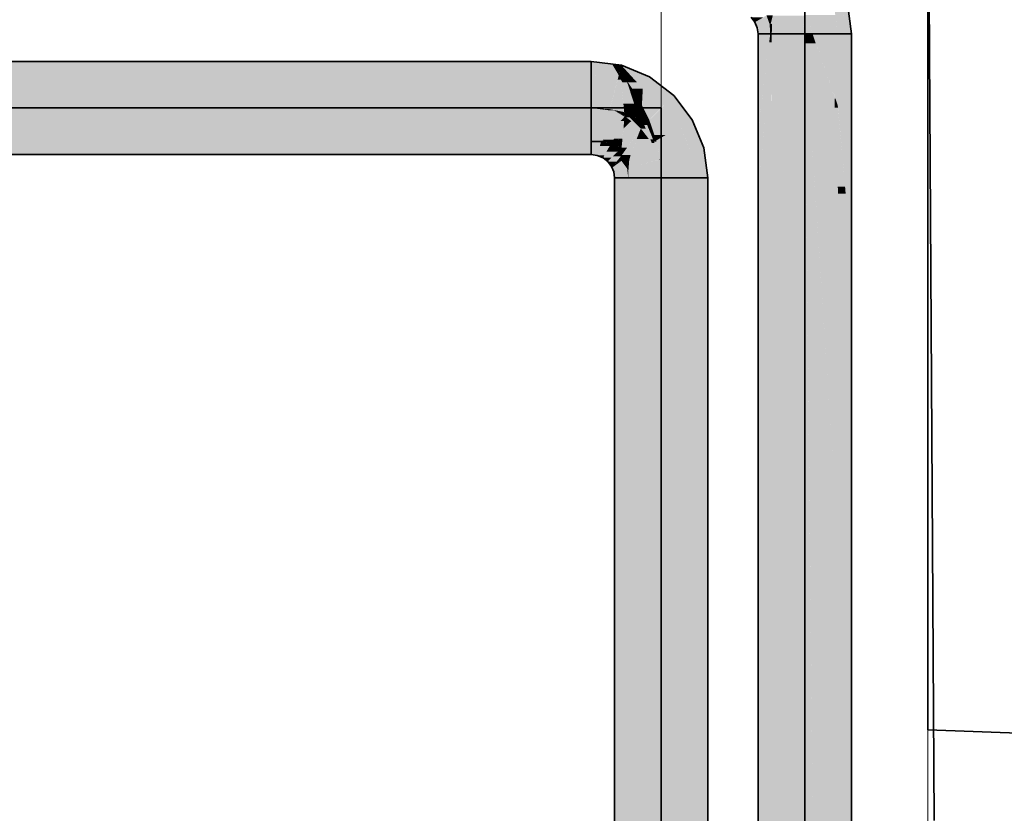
# Model space of a CAD drawing. Extents: x -133 to 627, y -127 to 467.
# Tile 238 of 256: x 324 to 335, y 356 to 366. Entities that reach past the tile are written whole.
import ezdxf

# ---------------------------------------------------------------- set-up
doc = ezdxf.new("R2010")
doc.units = 0
doc.layers.get('0').update_dxf_attribs({"lineweight": 35})
doc.layers.add('0-Shading', color=7, linetype='Continuous', lineweight=35)
doc.layers.add('5_OG-BESTAND', color=7, linetype='Continuous', lineweight=25)
for name, color, linetype, lineweight, true_color in [('A_Aussenwand', 3, 'Continuous', 35, 0x00ff00), ('H_Ruecklauf', 5, 'Continuous', 35, 0x0000ff), ('H_Ruecklauf_Beschriftung', 5, 'Continuous', 18, 0x0000ff), ('H_Vorlauf', 1, 'Continuous', 35, 0xff0000)]:
    doc.layers.add(name, color=color, linetype=linetype, lineweight=lineweight, true_color=true_color)

# ---------------------------------------------------------------- blocks, each defined once
blk = doc.blocks.new('Shading-A06HSSFQNL', base_point=(330.89, 189.228))
at = {"layer": '0-Shading', "color": 174, "true_color": 0x0000b0}
for points in [[(294.751, 365.103), (330.509, 365.103), (294.751, 365.264)], [(330.509, 365.103), (294.751, 365.264), (330.509, 365.264)], [(294.751, 364.164), (330.509, 364.164), (294.751, 364.325)], [(330.509, 364.164), (294.751, 364.325), (330.509, 364.325)], [(330.784, 342.541), (330.945, 342.541), (330.784, 363.889)], [(330.945, 342.541), (330.784, 363.889), (330.945, 363.889)], [(331.723, 342.541), (331.884, 342.541), (331.723, 363.889)], [(331.884, 342.541), (331.723, 363.889), (331.884, 363.889)]]:
    blk.add_solid(points, dxfattribs=at)
at = {"layer": '0-Shading', "color": 174, "true_color": 0x0000af}
for points in [[(330.754, 365.232), (330.509, 365.232), (330.509, 365.264)], [(330.509, 365.103), (330.754, 365.232), (330.509, 365.232)], [(330.831, 365.103), (330.509, 365.103), (330.754, 365.232)], [(330.865, 365.217), (330.763, 365.217), (330.754, 365.232)], [(330.832, 365.101), (330.865, 365.217), (330.763, 365.217)], [(330.834, 365.101), (330.832, 365.101), (330.865, 365.217)], [(330.861, 365.1), (330.834, 365.1), (330.865, 365.217)], [(330.991, 365.078), (330.86, 365.078), (330.865, 365.217)], [(331.197, 365.08), (330.99, 365.08), (330.865, 365.217)], [(330.54, 365.099), (330.831, 365.103), (330.509, 365.103)], [(330.833, 365.099), (330.54, 365.099), (330.831, 365.103)], [(330.823, 365.061), (330.833, 365.099), (330.54, 365.099)], [(330.852, 365.061), (330.823, 365.061), (330.833, 365.099)], [(330.858, 365.047), (330.852, 365.061), (330.823, 365.061)], [(330.834, 365.1), (330.834, 365.101), (330.832, 365.101)], [(330.834, 365.1), (330.833, 365.1), (330.832, 365.101)], [(330.836, 365.099), (330.833, 365.099), (330.834, 365.1)], [(330.833, 365.099), (330.834, 365.1), (330.833, 365.1)], [(330.843, 365.078), (330.836, 365.099), (330.833, 365.099)], [(330.86, 365.078), (330.861, 365.1), (330.834, 365.1)], [(330.86, 365.078), (330.843, 365.078), (330.836, 365.099)], [(330.858, 365.047), (330.86, 365.078), (330.843, 365.078)], [(330.896, 365.047), (330.858, 365.047), (330.86, 365.078)], [(330.931, 365.017), (330.896, 365.047), (330.858, 365.047)], [(330.931, 365.017), (330.991, 365.078), (330.86, 365.078)], [(331.047, 365.017), (330.931, 365.017), (330.991, 365.078)], [(331.116, 364.94), (331.047, 365.017), (330.931, 365.017)], [(331.116, 364.94), (331.197, 365.08), (330.99, 365.08)], [(331.379, 364.94), (331.116, 364.94), (331.197, 365.08)], [(331.219, 364.861), (331.379, 364.94), (331.116, 364.94)], [(331.482, 364.861), (331.219, 364.861), (331.379, 364.94)], [(331.368, 364.747), (331.482, 364.861), (331.219, 364.861)], [(331.569, 364.747), (331.368, 364.747), (331.482, 364.861)], [(331.499, 364.576), (331.569, 364.747), (331.368, 364.747)], [(331.7, 364.576), (331.499, 364.576), (331.569, 364.747)], [(331.561, 364.496), (331.7, 364.576), (331.499, 364.576)], [(331.733, 364.496), (331.561, 364.496), (331.7, 364.576)], [(331.665, 364.245), (331.733, 364.496), (331.561, 364.496)], [(331.837, 364.245), (331.665, 364.245), (331.733, 364.496)], [(330.622, 364.31), (330.509, 364.31), (330.509, 364.325)], [(330.583, 364.164), (330.509, 364.164), (330.622, 364.31)], [(330.509, 364.164), (330.622, 364.31), (330.509, 364.31)], [(330.727, 364.267), (330.61, 364.267), (330.622, 364.31)], [(330.663, 364.155), (330.58, 364.155), (330.727, 364.267)], [(330.58, 364.155), (330.727, 364.267), (330.61, 364.267)], [(330.747, 364.127), (330.647, 364.127), (330.818, 364.197)], [(330.647, 364.127), (330.818, 364.197), (330.687, 364.197)], [(330.818, 364.197), (330.687, 364.197), (330.727, 364.267)], [(330.858, 364.144), (330.764, 364.144), (330.818, 364.197)], [(331.682, 364.203), (331.837, 364.245), (331.665, 364.245)], [(331.682, 364.203), (331.843, 364.203), (331.837, 364.245)], [(331.723, 363.889), (331.884, 363.889), (331.682, 364.203)], [(331.884, 363.889), (331.682, 364.203), (331.843, 364.203)], [(330.58, 364.155), (330.583, 364.164), (330.509, 364.164)], [(330.647, 364.127), (330.663, 364.155), (330.58, 364.155)], [(330.704, 364.083), (330.747, 364.127), (330.647, 364.127)], [(330.809, 364.083), (330.704, 364.083), (330.858, 364.144)], [(330.704, 364.083), (330.858, 364.144), (330.764, 364.144)], [(330.735, 364.042), (330.809, 364.083), (330.704, 364.083)], [(330.775, 364.042), (330.735, 364.042), (330.809, 364.083)], [(330.924, 364.01), (330.754, 364.01), (330.864, 364.09)], [(330.775, 364.042), (330.862, 364.093), (330.816, 364.093)], [(330.798, 364.042), (330.775, 364.042), (330.864, 364.09)], [(330.775, 364.042), (330.864, 364.09), (330.858, 364.09)], [(330.862, 364.093), (330.816, 364.093), (330.832, 364.112)], [(330.883, 364.112), (330.832, 364.112), (330.858, 364.144)], [(330.84, 364.107), (330.883, 364.112), (330.832, 364.112)], [(330.887, 364.107), (330.84, 364.107), (330.883, 364.112)], [(330.862, 364.093), (330.887, 364.107), (330.84, 364.107)], [(330.864, 364.09), (330.858, 364.09), (330.862, 364.093)], [(330.868, 364.093), (330.862, 364.093), (330.887, 364.107)], [(330.864, 364.09), (330.868, 364.093), (330.862, 364.093)], [(330.894, 364.09), (330.864, 364.09), (330.887, 364.107)], [(330.93, 364.002), (330.894, 364.09), (330.864, 364.09)], [(330.931, 364.002), (330.93, 364.002), (330.894, 364.09)], [(330.747, 364.026), (330.775, 364.042), (330.735, 364.042)], [(330.765, 364.026), (330.747, 364.026), (330.775, 364.042)], [(330.754, 364.01), (330.765, 364.026), (330.747, 364.026)], [(330.754, 364.01), (330.798, 364.042), (330.775, 364.042)], [(330.758, 364.002), (330.924, 364.01), (330.754, 364.01)], [(330.93, 364.002), (330.758, 364.002), (330.924, 364.01)], [(330.775, 363.96), (330.93, 364.002), (330.758, 364.002)], [(330.775, 363.96), (330.936, 363.96), (330.931, 364.002)], [(330.784, 363.889), (330.945, 363.889), (330.775, 363.96)], [(330.945, 363.889), (330.775, 363.96), (330.936, 363.96)], [(330.93, 364.002), (330.931, 364.002), (330.93, 364.002)]]:
    blk.add_solid(points, dxfattribs=at)
at = {"layer": '0-Shading', "color": 5, "true_color": 0x0000f5}
for points in [[(294.751, 364.714), (330.509, 364.714), (294.751, 365.103)], [(330.509, 364.714), (294.751, 365.103), (330.509, 365.103)], [(330.823, 365.061), (330.509, 365.061), (330.509, 365.103)], [(330.73, 364.714), (330.509, 364.714), (330.823, 365.061)], [(330.509, 364.714), (330.823, 365.061), (330.509, 365.061)], [(330.893, 364.7), (330.727, 364.7), (330.858, 365.047)], [(330.727, 364.7), (330.858, 365.047), (330.82, 365.047)], [(330.858, 365.047), (330.82, 365.047), (330.823, 365.061)], [(331.015, 364.765), (330.887, 364.765), (330.858, 365.047)], [(330.931, 365.017), (330.875, 365.017), (330.858, 365.047)], [(331.015, 364.765), (330.931, 365.017), (330.875, 365.017)], [(330.945, 365.011), (330.933, 365.011), (330.931, 365.017)], [(330.956, 364.943), (330.945, 365.011), (330.933, 365.011)], [(331.116, 364.94), (330.993, 364.94), (330.945, 365.011)], [(330.991, 364.943), (330.956, 364.943), (330.945, 365.011)], [(330.989, 364.842), (330.991, 364.943), (330.956, 364.943)], [(331.059, 364.842), (330.989, 364.842), (330.991, 364.943)], [(331.059, 364.842), (331.116, 364.94), (330.993, 364.94)], [(331.111, 364.842), (331.059, 364.842), (331.116, 364.94)], [(331.368, 364.747), (331.106, 364.747), (331.116, 364.94)], [(331.015, 364.765), (331.059, 364.842), (330.989, 364.842)], [(331.026, 364.765), (331.015, 364.765), (331.02, 364.774)], [(331.069, 364.774), (331.02, 364.774), (331.059, 364.842)], [(331.084, 364.664), (331.069, 364.774), (331.02, 364.774)], [(331.106, 364.747), (331.111, 364.842), (331.059, 364.842)], [(331.106, 364.747), (331.072, 364.747), (331.059, 364.842)], [(294.751, 364.325), (330.509, 364.325), (294.751, 364.714)], [(330.509, 364.325), (294.751, 364.714), (330.509, 364.714)], [(330.727, 364.7), (330.73, 364.714), (330.509, 364.714)], [(330.653, 364.704), (330.581, 364.704), (330.509, 364.714)], [(330.723, 364.686), (330.509, 364.686), (330.509, 364.714)], [(330.627, 364.328), (330.509, 364.328), (330.723, 364.686)], [(330.509, 364.328), (330.723, 364.686), (330.509, 364.686)], [(330.723, 364.686), (330.653, 364.704), (330.581, 364.704)], [(330.727, 364.7), (330.671, 364.7), (330.653, 364.704)], [(330.723, 364.686), (330.727, 364.7), (330.671, 364.7)], [(330.902, 364.612), (330.703, 364.612), (330.723, 364.686)], [(330.779, 364.686), (330.723, 364.686), (330.77, 364.691)], [(330.723, 364.686), (330.77, 364.691), (330.724, 364.691)], [(330.902, 364.612), (330.779, 364.686), (330.723, 364.686)], [(330.77, 364.691), (330.724, 364.691), (330.727, 364.7)], [(330.896, 364.666), (330.893, 364.7), (330.727, 364.7)], [(330.896, 364.666), (330.814, 364.666), (330.77, 364.691)], [(330.901, 364.615), (330.896, 364.615), (330.77, 364.691)], [(330.901, 364.615), (330.896, 364.666), (330.814, 364.666)], [(331.014, 364.764), (330.887, 364.764), (331.015, 364.765)], [(330.887, 364.764), (331.015, 364.765), (330.887, 364.765)], [(330.968, 364.683), (331.014, 364.764), (330.887, 364.764)], [(330.968, 364.683), (330.895, 364.683), (330.887, 364.764)], [(330.897, 364.659), (330.968, 364.683), (330.895, 364.683)], [(330.954, 364.659), (330.897, 364.659), (330.968, 364.683)], [(330.936, 364.629), (330.954, 364.659), (330.897, 364.659)], [(330.936, 364.629), (330.9, 364.629), (330.897, 364.659)], [(331.009, 364.629), (330.936, 364.629), (330.968, 364.683)], [(331.037, 364.683), (330.968, 364.683), (331.015, 364.765)], [(331.073, 364.546), (331.037, 364.683), (330.968, 364.683)], [(331.062, 364.653), (331.044, 364.653), (331.015, 364.765)], [(331.057, 364.664), (331.026, 364.765), (331.015, 364.765)], [(331.084, 364.664), (331.057, 364.664), (331.026, 364.765)], [(331.097, 364.57), (331.062, 364.653), (331.044, 364.653)], [(331.097, 364.57), (331.066, 364.57), (331.044, 364.653)], [(331.097, 364.57), (331.084, 364.664), (331.057, 364.664)], [(331.084, 364.664), (331.106, 364.747), (331.072, 364.747)], [(331.102, 364.664), (331.084, 364.664), (331.106, 364.747)], [(331.1, 364.636), (331.102, 364.664), (331.084, 364.664)], [(331.1, 364.636), (331.088, 364.636), (331.084, 364.664)], [(331.161, 364.636), (331.1, 364.636), (331.106, 364.747)], [(331.193, 364.572), (331.367, 364.747), (331.106, 364.747)], [(331.367, 364.747), (331.106, 364.747), (331.368, 364.747)], [(331.106, 364.747), (331.368, 364.747), (331.106, 364.747)], [(331.31, 364.572), (331.193, 364.572), (331.368, 364.747)], [(331.561, 364.496), (331.285, 364.496), (331.368, 364.747)], [(330.64, 364.329), (330.627, 364.329), (330.902, 364.612)], [(330.627, 364.329), (330.902, 364.612), (330.703, 364.612)], [(330.769, 364.339), (330.649, 364.339), (330.896, 364.559)], [(330.649, 364.339), (330.896, 364.559), (330.852, 364.559)], [(330.876, 364.353), (330.777, 364.353), (330.896, 364.559)], [(330.896, 364.559), (330.852, 364.559), (330.902, 364.612)], [(331.093, 364.472), (330.888, 364.472), (330.98, 364.559)], [(330.888, 364.472), (330.98, 364.559), (330.896, 364.559)], [(330.902, 364.612), (330.901, 364.615), (330.896, 364.615)], [(330.98, 364.559), (330.896, 364.559), (330.922, 364.603)], [(330.896, 364.559), (330.922, 364.603), (330.901, 364.603)], [(330.901, 364.615), (330.936, 364.629), (330.9, 364.629)], [(330.929, 364.615), (330.901, 364.615), (330.936, 364.629)], [(330.922, 364.603), (330.929, 364.615), (330.901, 364.615)], [(330.907, 364.612), (330.902, 364.612), (330.901, 364.615)], [(330.922, 364.603), (330.901, 364.603), (330.902, 364.612)], [(330.922, 364.603), (330.907, 364.612), (330.902, 364.612)], [(330.962, 364.603), (330.922, 364.603), (330.936, 364.629)], [(331.092, 364.473), (330.962, 364.603), (330.922, 364.603)], [(331.019, 364.546), (331.009, 364.629), (330.936, 364.629)], [(331.092, 364.473), (331.092, 364.473), (330.962, 364.603)], [(331.073, 364.546), (331.019, 364.546), (331.009, 364.629)], [(331.092, 364.473), (331.073, 364.546), (331.019, 364.546)], [(331.092, 364.473), (331.097, 364.57), (331.066, 364.57)], [(331.097, 364.57), (331.1, 364.636), (331.088, 364.636)], [(331.133, 364.513), (331.094, 364.513), (331.097, 364.57)], [(331.138, 364.57), (331.097, 364.57), (331.1, 364.636)], [(331.118, 364.537), (331.138, 364.57), (331.097, 364.57)], [(331.137, 364.572), (331.161, 364.636), (331.1, 364.636)], [(331.157, 364.537), (331.118, 364.537), (331.138, 364.57)], [(331.133, 364.513), (331.157, 364.537), (331.118, 364.537)], [(331.167, 364.513), (331.133, 364.513), (331.157, 364.537)], [(331.193, 364.572), (331.137, 364.572), (331.161, 364.636)], [(331.157, 364.537), (331.193, 364.572), (331.137, 364.572)], [(331.205, 364.537), (331.157, 364.537), (331.193, 364.572)], [(331.216, 364.396), (331.205, 364.537), (331.157, 364.537)], [(331.253, 364.396), (331.31, 364.572), (331.193, 364.572)], [(331.253, 364.396), (331.216, 364.396), (331.205, 364.537)], [(330.931, 364.246), (330.866, 364.246), (331.093, 364.472)], [(330.866, 364.246), (331.093, 364.472), (330.888, 364.472)], [(330.972, 364.158), (330.869, 364.158), (331.091, 364.469)], [(331.188, 364.348), (331.044, 364.348), (331.095, 364.469)], [(331.044, 364.348), (331.095, 364.469), (331.091, 364.469)], [(331.095, 364.469), (331.091, 364.469), (331.093, 364.472)], [(331.093, 364.473), (331.092, 364.473), (331.133, 364.513)], [(331.092, 364.473), (331.133, 364.513), (331.094, 364.513)], [(331.093, 364.472), (331.093, 364.473), (331.092, 364.473)], [(331.092, 364.473), (331.092, 364.473), (331.092, 364.473)], [(331.151, 364.472), (331.093, 364.472), (331.133, 364.513)], [(331.222, 364.303), (331.151, 364.472), (331.093, 364.472)], [(331.204, 364.346), (331.167, 364.513), (331.133, 364.513)], [(331.236, 364.346), (331.204, 364.346), (331.167, 364.513)], [(331.388, 364.396), (331.253, 364.396), (331.561, 364.496)], [(331.253, 364.396), (331.561, 364.496), (331.285, 364.496)], [(331.629, 364.331), (331.275, 364.331), (331.561, 364.496)], [(330.509, 364.325), (330.627, 364.328), (330.509, 364.328)], [(330.591, 364.325), (330.509, 364.325), (330.587, 364.327)], [(330.622, 364.31), (330.591, 364.325), (330.509, 364.325)], [(330.627, 364.327), (330.587, 364.327), (330.627, 364.328)], [(330.622, 364.31), (330.627, 364.327), (330.587, 364.327)], [(330.676, 364.31), (330.622, 364.31), (330.654, 364.329)], [(330.622, 364.31), (330.654, 364.329), (330.64, 364.329)], [(330.622, 364.31), (330.639, 364.328), (330.627, 364.328)], [(330.727, 364.267), (330.676, 364.31), (330.622, 364.31)], [(330.627, 364.328), (330.64, 364.329), (330.627, 364.329)], [(330.639, 364.328), (330.627, 364.328), (330.64, 364.329)], [(330.64, 364.329), (330.769, 364.339), (330.649, 364.339)], [(330.654, 364.329), (330.64, 364.329), (330.653, 364.33)], [(330.725, 364.33), (330.653, 364.33), (330.725, 364.336)], [(330.727, 364.267), (330.725, 364.33), (330.653, 364.33)], [(330.767, 364.336), (330.725, 364.336), (330.769, 364.339)], [(330.747, 364.3), (330.767, 364.336), (330.725, 364.336)], [(330.747, 364.3), (330.726, 364.3), (330.725, 364.336)], [(330.81, 364.3), (330.747, 364.3), (330.769, 364.339)], [(330.769, 364.339), (330.876, 364.353), (330.777, 364.353)], [(330.811, 364.339), (330.769, 364.339), (330.809, 364.344)], [(330.828, 364.283), (330.811, 364.339), (330.769, 364.339)], [(330.876, 364.344), (330.809, 364.344), (330.876, 364.353)], [(330.828, 364.283), (330.876, 364.344), (330.809, 364.344)], [(330.87, 364.283), (330.828, 364.283), (330.876, 364.344)], [(331.284, 364.156), (330.971, 364.156), (331.224, 364.301)], [(330.971, 364.156), (331.224, 364.301), (331.027, 364.301)], [(331.222, 364.303), (331.027, 364.303), (331.044, 364.348)], [(331.224, 364.301), (331.027, 364.301), (331.222, 364.303)], [(331.027, 364.301), (331.222, 364.303), (331.027, 364.303)], [(331.222, 364.303), (331.188, 364.348), (331.044, 364.348)], [(331.222, 364.303), (331.236, 364.346), (331.204, 364.346)], [(331.236, 364.346), (331.253, 364.396), (331.216, 364.396)], [(331.227, 364.303), (331.222, 364.303), (331.249, 364.316)], [(331.222, 364.303), (331.249, 364.316), (331.226, 364.316)], [(331.224, 364.301), (331.227, 364.303), (331.222, 364.303)], [(331.253, 364.301), (331.224, 364.301), (331.249, 364.316)], [(331.306, 364.102), (331.253, 364.301), (331.224, 364.301)], [(331.249, 364.316), (331.226, 364.316), (331.236, 364.346)], [(331.27, 364.346), (331.236, 364.346), (331.253, 364.396)], [(331.243, 364.331), (331.27, 364.346), (331.236, 364.346)], [(331.275, 364.331), (331.243, 364.331), (331.27, 364.346)], [(331.249, 364.316), (331.275, 364.331), (331.243, 364.331)], [(331.278, 364.316), (331.249, 364.316), (331.275, 364.331)], [(331.305, 364.106), (331.278, 364.316), (331.249, 364.316)], [(331.275, 364.331), (331.388, 364.396), (331.253, 364.396)], [(331.301, 364.203), (331.629, 364.331), (331.275, 364.331)], [(331.32, 364.106), (331.305, 364.106), (331.278, 364.316)], [(331.682, 364.203), (331.301, 364.203), (331.629, 364.331)], [(330.727, 364.267), (330.747, 364.3), (330.726, 364.3)], [(330.77, 364.267), (330.727, 364.267), (330.747, 364.3)], [(330.818, 364.197), (330.77, 364.267), (330.727, 364.267)], [(330.759, 364.283), (330.81, 364.3), (330.747, 364.3)], [(330.828, 364.283), (330.759, 364.283), (330.81, 364.3)], [(330.818, 364.197), (330.828, 364.283), (330.759, 364.283)], [(330.855, 364.197), (330.818, 364.197), (330.845, 364.225)], [(330.818, 364.197), (330.845, 364.225), (330.821, 364.225)], [(330.831, 364.18), (330.855, 364.197), (330.818, 364.197)], [(330.845, 364.225), (330.821, 364.225), (330.828, 364.283)], [(330.866, 364.246), (330.87, 364.283), (330.828, 364.283)], [(330.866, 364.246), (330.839, 364.246), (330.828, 364.283)], [(330.861, 364.18), (330.831, 364.18), (330.855, 364.197)], [(330.845, 364.225), (330.866, 364.246), (330.839, 364.246)], [(330.865, 364.225), (330.845, 364.225), (330.866, 364.246)], [(330.861, 364.18), (330.865, 364.225), (330.845, 364.225)], [(330.884, 364.18), (330.861, 364.18), (330.931, 364.246)], [(330.861, 364.18), (330.931, 364.246), (330.866, 364.246)], [(331.32, 364.106), (331.682, 364.203), (331.301, 364.203)], [(331.32, 364.106), (331.695, 364.106), (331.682, 364.203)], [(330.858, 364.144), (330.861, 364.18), (330.831, 364.18)], [(330.858, 364.144), (330.869, 364.158), (330.86, 364.158)], [(330.874, 364.144), (330.858, 364.144), (330.869, 364.158)], [(330.887, 364.107), (330.874, 364.144), (330.858, 364.144)], [(330.869, 364.158), (330.86, 364.158), (330.861, 364.18)], [(330.869, 364.158), (330.884, 364.18), (330.861, 364.18)], [(330.87, 364.156), (330.972, 364.158), (330.869, 364.158)], [(330.971, 364.156), (330.87, 364.156), (330.972, 364.158)], [(330.887, 364.107), (330.971, 364.156), (330.87, 364.156)], [(330.959, 364.107), (330.887, 364.107), (330.971, 364.156)], [(330.93, 364.002), (330.959, 364.107), (330.887, 364.107)], [(330.931, 364.002), (330.93, 364.002), (330.959, 364.107)], [(330.949, 364.007), (330.932, 364.007), (330.956, 364.096)], [(330.949, 364.007), (331.319, 364.007), (331.306, 364.102)], [(330.949, 364.007), (331.281, 364.096), (330.956, 364.096)], [(331.281, 364.096), (330.956, 364.096), (331.306, 364.102)], [(330.956, 364.096), (331.306, 364.102), (330.957, 364.102)], [(331.306, 364.102), (330.957, 364.102), (330.971, 364.156)], [(331.306, 364.102), (331.284, 364.156), (330.971, 364.156)], [(331.306, 364.102), (331.32, 364.106), (331.305, 364.106)], [(331.32, 364.102), (331.306, 364.102), (331.32, 364.106)], [(331.334, 363.889), (331.32, 364.102), (331.306, 364.102)], [(331.334, 363.889), (331.723, 363.889), (331.32, 364.106)], [(331.723, 363.889), (331.32, 364.106), (331.695, 364.106)], [(330.931, 364.002), (330.931, 364.002), (330.93, 364.002)], [(330.931, 364.002), (330.949, 364.007), (330.932, 364.007)], [(330.948, 364.002), (330.931, 364.002), (330.949, 364.007)], [(330.945, 363.889), (330.948, 364.002), (330.931, 364.002)], [(330.945, 363.889), (331.334, 363.889), (330.949, 364.007)], [(331.334, 363.889), (330.949, 364.007), (331.319, 364.007)], [(330.945, 342.541), (331.334, 342.541), (330.945, 363.889)], [(331.334, 342.541), (330.945, 363.889), (331.334, 363.889)], [(331.334, 342.541), (331.723, 342.541), (331.334, 363.889)], [(331.723, 342.541), (331.334, 363.889), (331.723, 363.889)]]:
    blk.add_solid(points, dxfattribs=at)
blk = doc.blocks.new('Shading-A06HSSFSNL', base_point=(333.171, 168.83))
at = {"layer": '0-Shading', "color": 14, "true_color": 0xaf0000}
for points in [[(333.508, 365.589), (333.576, 365.589), (333.468, 365.929)], [(333.576, 365.589), (333.468, 365.929), (333.531, 365.929)], [(333.415, 365.589), (333.508, 365.589), (333.373, 365.903)], [(333.508, 365.589), (333.373, 365.903), (333.471, 365.903)], [(332.439, 365.726), (332.538, 365.783), (332.395, 365.783)], [(332.603, 365.726), (332.439, 365.726), (332.575, 365.805)], [(332.45, 365.699), (332.603, 365.726), (332.439, 365.726)], [(332.613, 365.699), (332.45, 365.699), (332.603, 365.726)], [(332.466, 365.66), (332.613, 365.699), (332.45, 365.699)], [(332.466, 365.66), (332.614, 365.66), (332.613, 365.699)], [(332.611, 365.727), (332.603, 365.727), (332.575, 365.805)], [(332.622, 365.702), (332.579, 365.805), (332.575, 365.805)], [(332.61, 365.717), (332.606, 365.717), (332.603, 365.727)], [(332.622, 365.702), (332.611, 365.727), (332.603, 365.727)], [(332.612, 365.7), (332.61, 365.717), (332.606, 365.717)], [(332.616, 365.7), (332.612, 365.7), (332.61, 365.717)], [(332.622, 365.702), (332.616, 365.702), (332.61, 365.717)], [(332.622, 365.702), (332.622, 365.702), (332.611, 365.727)], [(332.613, 365.699), (332.616, 365.7), (332.612, 365.7)], [(332.613, 365.699), (332.616, 365.699), (332.616, 365.7)], [(332.616, 365.589), (332.619, 365.589), (332.613, 365.699)], [(332.619, 365.589), (332.613, 365.699), (332.616, 365.699)], [(332.616, 365.7), (332.622, 365.702), (332.616, 365.702)], [(332.616, 365.7), (332.622, 365.7), (332.622, 365.702)], [(332.619, 365.589), (332.631, 365.589), (332.616, 365.7)], [(332.631, 365.589), (332.616, 365.7), (332.622, 365.7)], [(332.631, 365.589), (332.637, 365.589), (332.622, 365.702)], [(332.622, 365.702), (332.622, 365.702), (332.622, 365.702)], [(332.476, 365.589), (332.616, 365.589), (332.466, 365.66)], [(332.616, 365.589), (332.466, 365.66), (332.614, 365.66)]]:
    blk.add_solid(points, dxfattribs=at)
at = {"layer": '0-Shading', "color": 1, "true_color": 0xf50000}
for points in [[(333.127, 365.589), (333.415, 365.589), (333.034, 365.812)], [(333.415, 365.589), (333.034, 365.812), (333.385, 365.812)], [(332.622, 365.702), (332.65, 365.807), (332.578, 365.807)], [(332.623, 365.702), (332.622, 365.702), (332.65, 365.807)], [(332.64, 365.702), (332.622, 365.702), (332.64, 365.707)], [(332.637, 365.589), (332.64, 365.702), (332.622, 365.702)], [(332.622, 365.702), (332.623, 365.702), (332.622, 365.702)], [(332.623, 365.702), (332.998, 365.802), (332.649, 365.802)], [(332.637, 365.589), (333.026, 365.589), (332.64, 365.707)], [(332.64, 365.707), (333.01, 365.707), (332.998, 365.802)], [(333.026, 365.589), (332.64, 365.707), (333.01, 365.707)], [(333.026, 365.589), (333.127, 365.589), (332.998, 365.802)], [(333.127, 365.589), (332.998, 365.802), (333.038, 365.802)], [(332.637, 327.161), (333.026, 327.161), (332.637, 365.589)], [(333.026, 327.161), (332.637, 365.589), (333.026, 365.589)], [(333.077, 365.477), (333.033, 365.477), (333.026, 365.589)], [(333.077, 365.477), (333.055, 365.589), (333.026, 365.589)], [(333.026, 327.161), (333.415, 327.161), (333.026, 365.589)], [(333.383, 360.162), (333.081, 360.162), (333.026, 365.589)], [(333.077, 365.477), (333.117, 365.589), (333.055, 365.589)], [(333.155, 365.477), (333.077, 365.477), (333.117, 365.589)], [(333.378, 364.823), (333.127, 365.589), (333.117, 365.589)], [(333.415, 364.745), (333.415, 365.589), (333.127, 365.589)], [(333.388, 364.823), (333.378, 364.823), (333.127, 365.589)], [(333.133, 363.965), (333.077, 365.477), (333.033, 365.477)], [(333.378, 364.823), (333.208, 364.823), (333.077, 365.477)], [(333.378, 364.823), (333.155, 365.477), (333.077, 365.477)], [(333.379, 363.965), (333.133, 363.965), (333.077, 365.477)], [(333.379, 363.965), (333.378, 364.823), (333.208, 364.823)], [(333.415, 364.745), (333.405, 364.745), (333.378, 364.823)], [(333.415, 364.745), (333.388, 364.823), (333.378, 364.823)], [(333.415, 364.717), (333.379, 364.717), (333.378, 364.823)], [(333.415, 363.965), (333.379, 363.965), (333.415, 364.717)], [(333.379, 363.965), (333.415, 364.717), (333.379, 364.717)], [(333.415, 364.717), (333.415, 364.745), (333.405, 364.745)], [(333.383, 360.162), (333.379, 363.965), (333.133, 363.965)], [(333.415, 363.788), (333.415, 363.965), (333.379, 363.965)], [(333.415, 363.788), (333.379, 363.788), (333.379, 363.965)], [(333.383, 360.162), (333.415, 363.788), (333.379, 363.788)], [(333.415, 360.162), (333.383, 360.162), (333.415, 363.788)], [(333.415, 327.161), (333.383, 360.162), (333.081, 360.162)], [(333.415, 359.681), (333.415, 360.162), (333.383, 360.162)], [(333.415, 359.681), (333.383, 359.681), (333.383, 360.162)], [(333.415, 327.161), (333.415, 359.681), (333.383, 359.681)]]:
    blk.add_solid(points, dxfattribs=at)
at = {"layer": '0-Shading', "color": 14, "true_color": 0xb00000}
for points in [[(332.476, 364.439), (332.616, 365.589), (332.476, 365.589)], [(332.476, 327.161), (332.637, 327.161), (332.637, 365.589)], [(332.502, 364.626), (332.499, 364.626), (332.619, 365.589)], [(332.499, 364.626), (332.619, 365.589), (332.616, 365.589)], [(332.623, 365.49), (332.607, 365.49), (332.631, 365.589)], [(332.607, 365.49), (332.631, 365.589), (332.619, 365.589)], [(332.636, 365.49), (332.623, 365.49), (332.637, 365.589)], [(332.623, 365.49), (332.637, 365.589), (332.631, 365.589)], [(333.508, 364.745), (333.415, 364.745), (333.508, 365.589)], [(333.415, 364.745), (333.508, 365.589), (333.415, 365.589)], [(333.576, 341.907), (333.508, 341.907), (333.576, 365.589)], [(333.508, 341.907), (333.576, 365.589), (333.508, 365.589)], [(332.629, 363.622), (332.476, 363.622), (332.636, 365.49)], [(332.476, 363.622), (332.636, 365.49), (332.623, 365.49)], [(332.555, 364.626), (332.502, 364.626), (332.623, 365.49)], [(332.502, 364.626), (332.623, 365.49), (332.607, 365.49)], [(333.508, 363.733), (333.508, 364.745), (333.415, 364.745)], [(333.417, 364.717), (333.415, 364.717), (333.415, 364.745)], [(333.506, 363.733), (333.417, 364.717), (333.415, 364.717)], [(333.501, 363.788), (333.415, 363.788), (333.415, 364.717)], [(333.508, 363.733), (333.506, 363.733), (333.417, 364.717)], [(332.479, 364.439), (332.476, 364.439), (332.502, 364.626)], [(332.476, 364.439), (332.502, 364.626), (332.499, 364.626)], [(332.538, 364.412), (332.476, 364.412), (332.555, 364.626)], [(332.476, 364.412), (332.555, 364.626), (332.502, 364.626)], [(332.476, 364.412), (332.479, 364.439), (332.476, 364.439)], [(332.476, 363.622), (332.538, 364.412), (332.476, 364.412)], [(333.419, 363.705), (333.501, 363.788), (333.415, 363.788)], [(333.508, 362.146), (333.415, 362.146), (333.415, 363.788)], [(333.508, 363.705), (333.419, 363.705), (333.501, 363.788)], [(333.508, 363.705), (333.508, 363.733), (333.506, 363.733)], [(332.476, 327.161), (332.629, 363.622), (332.476, 363.622)], [(333.508, 362.146), (333.508, 363.705), (333.419, 363.705)], [(333.508, 359.681), (333.415, 359.681), (333.508, 362.146)], [(333.415, 359.681), (333.508, 362.146), (333.415, 362.146)], [(333.508, 354.818), (333.508, 359.681), (333.415, 359.681)], [(333.415, 354.818), (333.508, 354.818), (333.415, 359.681)]]:
    blk.add_solid(points, dxfattribs=at)
blk = doc.blocks.new('Referenz-A06HSSHCNL', base_point=(-102.577, -104.976))
at = {"layer": '5_OG-BESTAND', "color": 0, "lineweight": 35}
for p, q in [((334.475, 357.382), (334.475, 368.58)), ((334.475, 357.382), (334.475, 368.58)), ((340.161, 357.166), (334.475, 357.382)), ((340.161, 357.166), (334.475, 357.382))]:
    blk.add_line(p, q, dxfattribs=at)
at = {"layer": '5_OG-BESTAND', "color": 0, "lineweight": 13}
blk.add_line((334.475, 357.382), (334.475, 309.7), dxfattribs=at)
blk = doc.blocks.new('Referenz-A06HSSHFNL', base_point=(-34.996, -50.92))
at = {"layer": 'A_Aussenwand', "color": 0, "linetype": 'Continuous', "ltscale": 0.35}
blk.add_line((334.475, 368.579), (334.553, 356.314), dxfattribs=at)
blk = doc.blocks.new('Rohr - 1703-A06HST89NL', base_point=(309.361, 326.391))
at = {"color": 0, "linetype": 'ByBlock', "lineweight": -2, "ltscale": 0.35}
blk.add_line((333.026, 326.391), (333.026, 366.414), dxfattribs=at)
blk = doc.blocks.new('Rohr - 1703-A06HSTAJNL', base_point=(293.981, 341.771))
at = {"color": 0, "linetype": 'ByBlock', "lineweight": -2, "ltscale": 0.35}
for p, q in [((331.334, 364.714), (293.981, 364.714)), ((331.334, 341.771), (331.334, 364.714))]:
    blk.add_line(p, q, dxfattribs=at)
blk = doc.blocks.new('Bauteilbeschriftung-A06HSTALNL', base_point=(331.334, 364.714))
at = {"color": 0, "linetype": 'ByBlock', "lineweight": -2, "ltscale": 0.18}
blk.add_line((331.334, 397.759), (331.334, 364.714), dxfattribs=at)
blk = doc.blocks.new('Geometrie-A06HSTBXNL', base_point=(22.548, 169.216))
at = {"layer": 'H_Ruecklauf', "lineweight": -2}
for p, q in [((330.509, 365.264), (294.751, 365.264)), ((330.509, 364.942), (330.509, 365.264)), ((330.509, 365.264), (330.509, 365.245)), ((330.509, 365.245), (330.509, 365.264)), ((330.865, 365.217), (330.509, 365.264)), ((330.509, 365.245), (330.509, 365.19)), ((330.509, 365.19), (330.509, 365.245)), ((330.509, 365.19), (330.509, 365.103)), ((330.509, 365.103), (330.509, 365.19)), ((331.197, 365.08), (330.865, 365.217)), ((330.509, 365.103), (330.509, 364.989)), ((330.509, 364.989), (330.509, 365.103)), ((331.482, 364.861), (331.197, 365.08)), ((330.509, 364.989), (330.509, 364.856)), ((330.509, 364.856), (330.509, 364.989)), ((330.509, 364.486), (330.509, 364.942)), ((330.509, 364.856), (330.509, 364.714)), ((330.509, 364.714), (330.509, 364.856)), ((331.7, 364.576), (331.482, 364.861)), ((330.509, 364.714), (330.509, 364.572)), ((330.509, 364.572), (330.509, 364.714)), ((330.509, 364.572), (330.509, 364.439)), ((330.509, 364.439), (330.509, 364.572)), ((331.837, 364.245), (331.7, 364.576)), ((330.509, 364.164), (330.509, 364.486)), ((330.509, 364.439), (330.509, 364.325)), ((330.509, 364.325), (330.509, 364.439)), ((330.509, 364.325), (330.509, 364.238)), ((330.509, 364.238), (330.509, 364.325)), ((330.509, 364.238), (330.509, 364.183)), ((330.509, 364.183), (330.509, 364.238)), ((331.884, 363.889), (331.837, 364.245)), ((294.751, 364.164), (330.509, 364.164)), ((330.509, 364.183), (330.509, 364.164)), ((330.509, 364.164), (330.509, 364.183)), ((330.58, 364.155), (330.509, 364.164)), ((330.647, 364.127), (330.58, 364.155)), ((330.704, 364.083), (330.647, 364.127)), ((330.747, 364.026), (330.704, 364.083)), ((330.775, 363.96), (330.747, 364.026)), ((330.784, 363.889), (330.775, 363.96)), ((330.784, 363.889), (330.784, 342.541)), ((330.784, 363.889), (331.106, 363.889)), ((330.803, 363.889), (330.784, 363.889)), ((330.784, 363.889), (330.803, 363.889)), ((330.858, 363.889), (330.803, 363.889)), ((330.803, 363.889), (330.858, 363.889)), ((330.945, 363.889), (330.858, 363.889)), ((330.858, 363.889), (330.945, 363.889)), ((331.059, 363.889), (330.945, 363.889)), ((330.945, 363.889), (331.059, 363.889)), ((331.192, 363.889), (331.059, 363.889)), ((331.059, 363.889), (331.192, 363.889)), ((331.106, 363.889), (331.562, 363.889)), ((331.334, 363.889), (331.192, 363.889)), ((331.192, 363.889), (331.334, 363.889)), ((331.477, 363.889), (331.334, 363.889)), ((331.334, 363.889), (331.477, 363.889)), ((331.609, 363.889), (331.477, 363.889)), ((331.477, 363.889), (331.609, 363.889)), ((331.562, 363.889), (331.884, 363.889)), ((331.723, 363.889), (331.609, 363.889)), ((331.609, 363.889), (331.723, 363.889)), ((331.811, 363.889), (331.723, 363.889)), ((331.723, 363.889), (331.811, 363.889)), ((331.866, 363.889), (331.811, 363.889)), ((331.811, 363.889), (331.866, 363.889)), ((331.884, 363.889), (331.866, 363.889)), ((331.866, 363.889), (331.884, 363.889)), ((331.884, 342.541), (331.884, 363.889))]:
    blk.add_line(p, q, dxfattribs=at)
blk = doc.blocks.new('Geometrie-A06HSTBZNL', base_point=(7.168, 168.636))
at = {"layer": 'H_Vorlauf', "lineweight": -2}
for p, q in [((333.576, 365.589), (333.529, 365.945)), ((332.439, 365.726), (332.395, 365.783)), ((332.466, 365.66), (332.439, 365.726)), ((332.476, 365.589), (332.466, 365.66)), ((332.476, 365.589), (332.476, 327.161)), ((332.476, 365.589), (332.798, 365.589)), ((332.494, 365.589), (332.476, 365.589)), ((332.476, 365.589), (332.494, 365.589)), ((332.549, 365.589), (332.494, 365.589)), ((332.494, 365.589), (332.549, 365.589)), ((332.637, 365.589), (332.549, 365.589)), ((332.549, 365.589), (332.637, 365.589)), ((332.751, 365.589), (332.637, 365.589)), ((332.637, 365.589), (332.751, 365.589)), ((332.883, 365.589), (332.751, 365.589)), ((332.751, 365.589), (332.883, 365.589)), ((332.798, 365.589), (333.254, 365.589)), ((333.026, 365.589), (332.883, 365.589)), ((332.883, 365.589), (333.026, 365.589)), ((333.168, 365.589), (333.026, 365.589)), ((333.026, 365.589), (333.168, 365.589)), ((333.301, 365.589), (333.168, 365.589)), ((333.168, 365.589), (333.301, 365.589)), ((333.254, 365.589), (333.576, 365.589)), ((333.415, 365.589), (333.301, 365.589)), ((333.301, 365.589), (333.415, 365.589)), ((333.502, 365.589), (333.415, 365.589)), ((333.415, 365.589), (333.502, 365.589)), ((333.557, 365.589), (333.502, 365.589)), ((333.502, 365.589), (333.557, 365.589)), ((333.576, 365.589), (333.557, 365.589)), ((333.557, 365.589), (333.576, 365.589)), ((333.576, 327.161), (333.576, 365.589))]:
    blk.add_line(p, q, dxfattribs=at)

msp = doc.modelspace()

# ---------------------------------------------------------------- block references
at = {"color": 251, "lineweight": 25, "ltscale": 0.25, "true_color": 0x585858}
for name, p in [('Referenz-A06HSSHCNL', (-102.577, -104.976)), ('Referenz-A06HSSHFNL', (-34.996, -50.92))]:
    msp.add_blockref(name, p, dxfattribs=at)
at = {"linetype": 'Continuous', "ltscale": 0.35}
for name, p in [('Geometrie-A06HSTBZNL', (7.168, 168.636)), ('Geometrie-A06HSTBXNL', (22.548, 169.216))]:
    msp.add_blockref(name, p, dxfattribs=at)
for name, p in [('Shading-A06HSSFSNL', (333.171, 168.83)), ('Shading-A06HSSFQNL', (330.89, 189.228))]:
    msp.add_blockref(name, p)
at = {"layer": 'H_Ruecklauf', "ltscale": 0.35}
msp.add_blockref('Rohr - 1703-A06HSTAJNL', (293.981, 341.771), dxfattribs=at)
at = {"layer": 'H_Ruecklauf_Beschriftung', "ltscale": 0.18}
msp.add_blockref('Bauteilbeschriftung-A06HSTALNL', (331.334, 364.714), dxfattribs=at)
at = {"layer": 'H_Vorlauf', "ltscale": 0.35}
msp.add_blockref('Rohr - 1703-A06HST89NL', (309.361, 326.391), dxfattribs=at)

doc.saveas('drawing.dxf')
